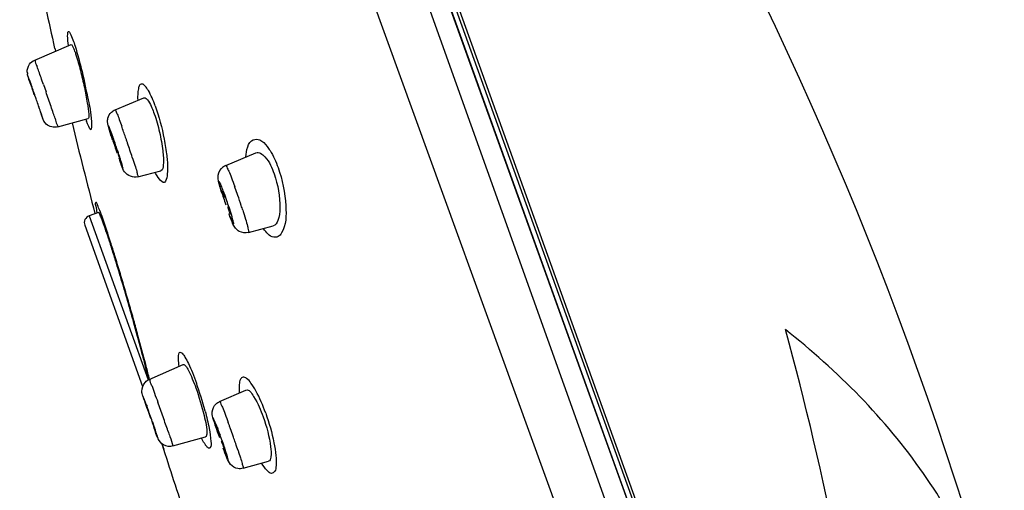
# Model space of a CAD drawing. Header units: millimetres. Extents: x -18 to 104, y 334 to 441.
# Tile 15 of 29: x 5 to 11, y 432 to 435. Entities that reach past the tile are written whole.
import ezdxf

# ---------------------------------------------------------------- set-up
doc = ezdxf.new("R2010")
doc.units = ezdxf.units.MM
doc.header["$LTSCALE"] = 23.1
doc.layers.get('0').update_dxf_attribs({"linetype": 'CONTINUOUS'})

msp = doc.modelspace()

# ---------------------------------------------------------------- linework, layer by layer
at = {"color": 9, "linetype": 'CONTINUOUS'}
for p, q in [((10.423, 427.0923), (5.4296, 441.0409)), ((5.1025, 440.9587), (10.1744, 426.986)), ((5.6139, 440.8488), (10.4498, 427.4166)), ((5.6982, 440.7593), (10.4524, 427.5541)), ((5.2469, 434.5315), (5.2626, 434.4866)), ((5.5251, 433.7335), (5.884, 432.7368)), ((5.8921, 432.7392), (5.8898, 432.7485))]:
    msp.add_line(p, q, dxfattribs=at)
at = {"color": 7, "linetype": 'CONTINUOUS'}
for p, q in [((10.5703, 427.0921), (5.6351, 440.8011)), ((10.4405, 427.5385), (5.6761, 440.7722)), ((5.1936, 434.6798), (5.4158, 434.7741)), ((5.3171, 434.7515), (5.3211, 434.7339)), ((5.1742, 434.5253), (5.1694, 434.5388)), ((5.6829, 434.3779), (5.857, 434.4511)), ((5.2216, 434.3881), (5.2184, 434.3968)), ((5.3345, 434.274), (5.5195, 434.3246)), ((6.3556, 434.0392), (6.5392, 434.1164)), ((5.7063, 434.1049), (5.7103, 434.0915)), ((5.7103, 434.0915), (5.7122, 434.0842)), ((5.8215, 433.9707), (5.9614, 434.0077)), ((6.3443, 433.8764), (6.3411, 433.8845)), ((6.3521, 433.8552), (6.3443, 433.8764)), ((5.5813, 433.7538), (5.5251, 433.7335)), ((6.3793, 433.7753), (6.3792, 433.7755)), ((5.498, 433.6759), (5.8505, 432.697)), ((6.4943, 433.6319), (6.6445, 433.6716)), ((5.8907, 432.7392), (6.0978, 432.8289)), ((6.3187, 432.6045), (6.4785, 432.6738)), ((5.8769, 432.574), (5.8735, 432.5832)), ((5.8852, 432.5455), (5.8759, 432.5728)), ((5.895, 432.5235), (5.8905, 432.536)), ((5.9126, 432.4735), (5.9092, 432.4833)), ((5.9097, 432.4819), (5.919, 432.4546)), ((5.9127, 432.4735), (5.9126, 432.4735)), ((6.0344, 432.3344), (6.2335, 432.3904)), ((5.9676, 432.3473), (5.9775, 432.3159)), ((5.9681, 432.3475), (5.9783, 432.3161)), ((6.3371, 432.3572), (6.337, 432.3576)), ((6.462, 432.199), (6.6151, 432.2413))]:
    msp.add_line(p, q, dxfattribs=at)
for centre, radius, start, end in [((-11.0329, 425.0636), 22.9409, 15.32938, 43.17116), ((30.324, 440.3698), 25.6324, 192.10094, 192.66222), ((5.2788, 434.6135), 0.1304, 183.43493, 187.71534), ((3.3632, 433.9144), 1.911, 19.75481, 20.24532), ((0.1483, 432.7574), 5.3278, 19.53445, 19.77982), ((-8.2702, 429.7794), 14.2575, 19.12759, 19.44275), ((-10.215, 429.1006), 16.3173, 19.02593, 19.1422), ((-6.7759, 430.2852), 12.68, 18.85796, 19.0316), ((-0.6875, 432.3619), 6.2471, 18.53761, 18.88197), ((10.7569, 436.3315), 5.8683, 199.4728, 199.7762), ((7.0327, 434.9935), 1.911, 199.75481, 200.24532), ((32.8984, 440.9765), 28.2775, 193.65984, 194.80999), ((3.5417, 433.4543), 2.2588, 19.76626, 20.46634), ((2.5964, 433.1129), 3.2639, 19.4928, 19.7932), ((1.9968, 432.9004), 3.9, 19.30119, 19.49658), ((1.5573, 432.7466), 4.3657, 18.8724, 19.30029), ((1.4733, 432.7176), 4.4545, 18.45222, 18.87605), ((6.8541, 434.5318), 1.2279, 199.77174, 200.49548), ((1.9056, 432.8615), 3.9989, 18.11427, 18.45619), ((7.8308, 434.8494), 2.2588, 199.76626, 200.46634), ((2.5958, 433.0873), 3.2728, 17.80239, 18.11458), ((6.3844, 433.9701), 0.0748, 112.6688, 136.27217), ((4.1718, 433.0706), 2.3171, 19.32928, 19.79348), ((5.3869, 433.488), 1.0325, 19.77891, 20.75867), ((3.957, 432.995), 2.5448, 19.03801, 19.33334), ((3.992, 433.0066), 2.508, 18.07595, 19.04924), ((7.3378, 434.1404), 1.0325, 199.77891, 200.75867), ((4.217, 433.0804), 2.2712, 17.8201, 18.06675), ((5.5404, 433.6912), 0.045, 109.8, 199.8), ((0.0639, 431.7559), 5.8749, 17.70971, 18.42348), ((-2.7936, 430.8416), 8.8751, 17.17841, 17.72131), ((-8.121, 429.2093), 14.4469, 15.96533, 17.12293), ((-9.1865, 428.901), 15.5561, 15.61687, 15.97769), ((-6.9243, 429.5283), 13.2086, 14.84589, 15.63776), ((-3.2968, 430.4914), 9.4554, 14.34688, 14.83694), ((-0.5076, 431.2037), 6.5767, 13.73227, 14.35578), ((1.3531, 431.6596), 4.6609, 13.35697, 13.71825), ((6.932, 432.9761), 1.1319, 197.44841, 198.85503), ((13.169, 435.1061), 7.7226, 198.85571, 199.14072), ((-1.8617, 429.7661), 8.2322, 19.79807, 19.94262), ((-3.0195, 429.3493), 9.4627, 19.67968, 19.7983), ((-3.7494, 429.0873), 10.2382, 19.37209, 19.61045), ((9.7871, 433.889), 4.1266, 199.79471, 200.03982), ((8.18, 433.0697), 1.9842, 197.26417, 198.34742), ((3.0695, 431.2327), 3.4557, 19.7892, 20.33815), ((4.4904, 431.732), 1.9496, 19.79861, 20.12408), ((2.737, 431.1124), 3.8093, 19.63666, 19.79909), ((2.5212, 431.0354), 4.0384, 19.32115, 19.63614), ((34.3575, 441.3458), 29.7819, 197.6501, 198.53312), ((8.1627, 433.0264), 1.9493, 199.7986, 200.12569), ((2.5702, 431.0525), 3.9865, 19.10939, 19.32234), ((4.4755, 431.724), 1.9663, 18.74576, 19.11343)]:
    msp.add_arc(centre, radius, start, end, dxfattribs=at)
at = {"color": 9, "linetype": 'CONTINUOUS'}
for centre, radius, start, end in [((-2.1944, 431.9786), 7.8668, 19.54786, 19.78443), ((-8.362, 429.7861), 14.4125, 19.40079, 19.55782), ((-14.2369, 427.7162), 20.6414, 19.27943, 19.40333), ((-17.6877, 426.5042), 24.2988, 18.95658, 19.17835), ((10.2477, 436.1506), 5.3278, 199.53445, 199.77982), ((-10.8076, 428.8675), 17.0241, 18.81538, 18.95612), ((-4.4818, 431.0217), 10.3416, 18.62499, 18.82174), ((6.317, 434.5984), 0.8587, 198.93399, 199.70847), ((0.2597, 432.3136), 5.8056, 19.07082, 19.77722), ((-0.8316, 431.9334), 6.9612, 18.93689, 19.09302), ((-0.962, 431.8887), 7.0991, 18.78308, 18.93726), ((-0.3235, 432.1035), 6.4254, 17.99686, 18.80269), ((3.2964, 432.7798), 3.3132, 19.79945, 19.98309), ((2.856, 432.622), 3.7811, 19.07343, 19.78873), ((2.6665, 432.5551), 3.982, 18.14929, 19.09248), ((4.3702, 433.1296), 2.1103, 17.51473, 17.8183), ((3.0627, 432.6852), 3.565, 17.67443, 18.14601), ((-3.8662, 430.5433), 9.9922, 17.15198, 17.6575), ((-9.5133, 428.8164), 15.8974, 15.99446, 17.09705), ((-10.5985, 428.5013), 17.0274, 15.66187, 16.00738), ((-9.5411, 428.7976), 15.9293, 15.32094, 15.66261), ((-8.9908, 427.888), 19.4463, 359.01254, 15.37014), ((-5.9226, 429.7799), 12.1799, 14.49631, 15.36166), ((-1.9052, 430.8184), 8.0304, 13.90706, 14.49795), ((4.2194, 432.0132), 2.0807, 14.86012, 19.75274), ((-8.2563, 427.489), 15.0911, 19.61828, 19.79718), ((-8.4824, 427.4059), 15.3319, 19.27314, 19.62709), ((-4.688, 428.7326), 11.3124, 19.05668, 19.27373), ((1.3015, 430.6105), 5.4023, 20.00755, 20.19738), ((1.0185, 430.5075), 5.7035, 19.79948, 20.00787), ((0.5749, 430.3481), 6.1748, 19.3506, 19.79655), ((0.4634, 430.3085), 6.2931, 19.22026, 19.35424), ((0.8449, 430.4412), 5.8892, 18.90416, 19.2234), ((2.8859, 431.1617), 3.6524, 18.83432, 19.10619), ((1.771, 430.7577), 4.9105, 18.39113, 18.91164)]:
    msp.add_arc(centre, radius, start, end, dxfattribs=at)
for points, knots in [([(5.3999, 434.7682), (5.3973, 434.7876), (5.3932, 434.8145), (5.3947, 434.8405), (5.3945, 434.8542), (5.4046, 434.8546), (5.4134, 434.8325), (5.4213, 434.8174), (5.4266, 434.8029)], [0, 0, 0, 0, 0.397766, 0.517739, 0.582352, 0.613751, 0.687287, 1, 1, 1, 1]), ([(5.4266, 434.8029), (5.4311, 434.7903), (5.452, 434.7267), (5.4691, 434.6618), (5.4817, 434.6097)], [0, 0, 0, 0, 0.199552, 1, 1, 1, 1]), ([(5.1936, 434.6798), (5.1968, 434.6813), (5.1975, 434.6571), (5.2046, 434.6509), (5.208, 434.6414)], [0, 0, 0, 0, 0.257659, 1, 1, 1, 1]), ([(5.1561, 434.5757), (5.155, 434.5787), (5.1336, 434.6288), (5.1811, 434.4992), (5.1958, 434.4567)], [0, 0, 0, 0, 0.065843, 1, 1, 1, 1]), ([(5.4817, 434.6097), (5.4956, 434.5527), (5.5166, 434.4412), (5.5393, 434.3539), (5.5409, 434.2266), (5.5152, 434.2904), (5.5086, 434.3088)], [0, 0, 0, 0, 0.421872, 0.742571, 0.859625, 1, 1, 1, 1]), ([(5.9264, 434.4021), (5.9149, 434.434), (5.8981, 434.477), (5.8697, 434.5188), (5.8525, 434.5368), (5.8318, 434.532), (5.8243, 434.5085), (5.8197, 434.4773), (5.8199, 434.4512), (5.8204, 434.4364)], [0, 0, 0, 0, 0.381269, 0.50543, 0.582851, 0.634719, 0.711492, 0.833248, 1, 1, 1, 1]), ([(5.6829, 434.3779), (5.6852, 434.3789), (5.6883, 434.3635), (5.6973, 434.3503), (5.7087, 434.3155), (5.7178, 434.2919), (5.7229, 434.278)], [0, 0, 0, 0, 0.06866, 0.268158, 0.586929, 1, 1, 1, 1]), ([(5.9264, 434.4021), (5.95, 434.3363), (5.9767, 434.2376), (5.9966, 434.1019), (6.0055, 434.0266), (5.9917, 433.8942), (5.9385, 433.9731), (5.9265, 433.9977)], [0, 0, 0, 0, 0.374843, 0.556289, 0.705419, 0.853226, 1, 1, 1, 1]), ([(5.2398, 434.3322), (5.2409, 434.3294), (5.2477, 434.3131), (5.2382, 434.34), (5.2355, 434.348)], [0, 0, 0, 0, 0.264172, 1, 1, 1, 1]), ([(5.3182, 434.3245), (5.3224, 434.3121), (5.3202, 434.2997), (5.3389, 434.2754), (5.3345, 434.274)], [0, 0, 0, 0, 0.741839, 1, 1, 1, 1]), ([(5.658, 434.2441), (5.6533, 434.2566), (5.6388, 434.298), (5.6507, 434.2396), (5.668, 434.1964), (5.685, 434.1423), (5.6948, 434.1142)], [0, 0, 0, 0, 0.186193, 0.269153, 0.584346, 1, 1, 1, 1]), ([(6.4784, 434.0913), (6.482, 434.1289), (6.4917, 434.2017), (6.5725, 434.1984), (6.595, 434.1712), (6.6073, 434.1557)], [0, 0, 0, 0, 0.534705, 0.720123, 1, 1, 1, 1]), ([(6.6073, 434.1557), (6.6137, 434.1476), (6.6416, 434.1076), (6.6615, 434.0625), (6.6745, 434.0265)], [0, 0, 0, 0, 0.212927, 1, 1, 1, 1]), ([(5.7145, 434.0596), (5.7192, 434.0471), (5.744, 433.9894), (5.7187, 434.0664), (5.7118, 434.0879)], [0, 0, 0, 0, 0.372607, 1, 1, 1, 1]), ([(5.7876, 434.0887), (5.7927, 434.0727), (5.8009, 434.0451), (5.815, 434.006), (5.816, 433.9876), (5.8242, 433.9715), (5.8215, 433.9708)], [0, 0, 0, 0, 0.410403, 0.728623, 0.930437, 1, 1, 1, 1]), ([(6.3556, 434.0392), (6.3587, 434.0404), (6.3648, 434.0217), (6.3762, 434.0035), (6.392, 433.96), (6.4038, 433.9297), (6.4102, 433.9121)], [0, 0, 0, 0, 0.072585, 0.275908, 0.594847, 1, 1, 1, 1]), ([(6.6745, 434.0265), (6.7011, 433.9519), (6.7256, 433.8215), (6.7242, 433.6765), (6.6955, 433.629)], [0, 0, 0, 0, 0.588172, 1, 1, 1, 1]), ([(6.3406, 433.8862), (6.3367, 433.8964), (6.3291, 433.9146), (6.3238, 433.9295), (6.314, 433.9456), (6.3182, 433.9107), (6.332, 433.8781), (6.3464, 433.828), (6.3556, 433.8011)], [0, 0, 0, 0, 0.156525, 0.258514, 0.29508, 0.332072, 0.590963, 1, 1, 1, 1]), ([(5.6552, 433.5742), (5.64, 433.622), (5.6184, 433.6835), (5.5925, 433.7643), (5.5777, 433.7884), (5.5716, 433.8187), (5.558, 433.8086), (5.5698, 433.7842), (5.5693, 433.7663), (5.5718, 433.7537)], [0, 0, 0, 0, 0.469805, 0.634427, 0.745509, 0.800863, 0.814998, 0.879736, 1, 1, 1, 1]), ([(6.3777, 433.74), (6.3849, 433.7211), (6.4207, 433.6408), (6.3909, 433.7385), (6.3827, 433.7647)], [0, 0, 0, 0, 0.424561, 1, 1, 1, 1]), ([(6.4594, 433.7675), (6.4652, 433.7495), (6.4745, 433.718), (6.4888, 433.6733), (6.4908, 433.6518), (6.4976, 433.6327), (6.4943, 433.6319)], [0, 0, 0, 0, 0.404452, 0.72324, 0.927108, 1, 1, 1, 1]), ([(6.6955, 433.629), (6.6902, 433.6202), (6.6771, 433.6039), (6.6273, 433.5997), (6.6018, 433.6336), (6.5865, 433.6554)], [0, 0, 0, 0, 0.225091, 0.418375, 1, 1, 1, 1]), ([(11.0918, 431.1286), (10.9906, 431.4978), (10.6425, 432.2248), (10.078, 432.7919), (9.76, 433.0421)], [0, 0, 0, 0, 0.48617, 1, 1, 1, 1]), ([(6.0731, 432.8184), (6.0708, 432.8332), (6.0687, 432.8587), (6.0664, 432.8857), (6.0757, 432.9088), (6.0964, 432.8946), (6.1099, 432.8709), (6.1321, 432.8308), (6.1545, 432.7779), (6.1699, 432.738), (6.1777, 432.7164)], [0, 0, 0, 0, 0.146903, 0.242632, 0.288824, 0.335491, 0.432103, 0.580637, 0.774249, 1, 1, 1, 1]), ([(5.8907, 432.7392), (5.894, 432.7403), (5.8953, 432.7176), (5.9093, 432.6993), (5.9234, 432.6512), (5.9361, 432.619), (5.9429, 432.6002)], [0, 0, 0, 0, 0.070729, 0.276068, 0.596964, 1, 1, 1, 1]), ([(6.5989, 432.5342), (6.5821, 432.5807), (6.5564, 432.6436), (6.5131, 432.7132), (6.4893, 432.7425), (6.4613, 432.7581), (6.4402, 432.7367), (6.4372, 432.7018), (6.4371, 432.674), (6.4383, 432.6573)], [0, 0, 0, 0, 0.401667, 0.551928, 0.657002, 0.719461, 0.773317, 0.864015, 1, 1, 1, 1]), ([(5.8735, 432.5832), (5.8668, 432.6015), (5.8275, 432.6999), (5.8824, 432.5479), (5.8983, 432.5033)], [0, 0, 0, 0, 0.291954, 1, 1, 1, 1]), ([(6.3187, 432.6045), (6.3218, 432.6059), (6.326, 432.5855), (6.338, 432.5683), (6.353, 432.5237), (6.3651, 432.4935), (6.3716, 432.4757)], [0, 0, 0, 0, 0.071087, 0.274485, 0.593447, 1, 1, 1, 1]), ([(6.3097, 432.4337), (6.3006, 432.4583), (6.2536, 432.5693), (6.3033, 432.4253), (6.3172, 432.3855)], [0, 0, 0, 0, 0.383296, 1, 1, 1, 1]), ([(6.5989, 432.5342), (6.62, 432.4755), (6.6441, 432.3902), (6.6623, 432.2817), (6.6625, 432.224), (6.6608, 432.1808), (6.6297, 432.1617), (6.5995, 432.1921), (6.5842, 432.2135), (6.5748, 432.2289)], [0, 0, 0, 0, 0.395902, 0.563494, 0.691298, 0.772134, 0.817787, 0.88517, 1, 1, 1, 1]), ([(5.9197, 432.4436), (5.9271, 432.4234), (5.9614, 432.3338), (5.9231, 432.4436), (5.9127, 432.4735)], [0, 0, 0, 0, 0.404267, 1, 1, 1, 1]), ([(6.255, 432.4409), (6.2599, 432.4146), (6.2637, 432.3782), (6.2685, 432.3328), (6.26, 432.3231)], [0, 0, 0, 0, 0.673275, 1, 1, 1, 1]), ([(6.0044, 432.4261), (6.0084, 432.4145), (6.0182, 432.3842), (6.0306, 432.3545), (6.0344, 432.3353)], [0, 0, 0, 0, 0.385849, 1, 1, 1, 1]), ([(6.2336, 432.3394), (6.2324, 432.3411), (6.2299, 432.3449), (6.2275, 432.3487), (6.2262, 432.3507)], [0, 0, 0, 0, 0.476992, 1, 1, 1, 1]), ([(6.2402, 432.3308), (6.2391, 432.3321), (6.2369, 432.3349), (6.2347, 432.3378), (6.2336, 432.3394)], [0, 0, 0, 0, 0.472673, 1, 1, 1, 1]), ([(6.2517, 432.3213), (6.2497, 432.3221), (6.2455, 432.325), (6.2421, 432.3286), (6.2402, 432.3308)], [0, 0, 0, 0, 0.422398, 1, 1, 1, 1]), ([(6.26, 432.3231), (6.2591, 432.3219), (6.2563, 432.3201), (6.2531, 432.3207), (6.2517, 432.3213)], [0, 0, 0, 0, 0.485923, 1, 1, 1, 1]), ([(6.3396, 432.3234), (6.3489, 432.2982), (6.391, 432.1941), (6.3531, 432.3106), (6.3428, 432.3409)], [0, 0, 0, 0, 0.456303, 1, 1, 1, 1]), ([(6.4307, 432.307), (6.4356, 432.2923), (6.4434, 432.267), (6.4562, 432.2312), (6.4575, 432.2143), (6.4645, 432.1997), (6.462, 432.199)], [0, 0, 0, 0, 0.41239, 0.730019, 0.9303, 1, 1, 1, 1])]:
    msp.add_open_spline(points, degree=3, knots=knots, dxfattribs=at)
at = {"color": 7, "linetype": 'CONTINUOUS'}
for points, knots in [([(5.4158, 434.7741), (5.4195, 434.7757), (5.4288, 434.755), (5.4332, 434.7454), (5.4369, 434.7351)], [0, 0, 0, 0, 0.270524, 1, 1, 1, 1]), ([(5.4369, 434.7351), (5.4397, 434.7273), (5.4527, 434.6883), (5.4636, 434.6485), (5.4717, 434.6167)], [0, 0, 0, 0, 0.201947, 1, 1, 1, 1]), ([(5.1913, 434.4696), (5.1819, 434.4969), (5.169, 434.5391), (5.1517, 434.5806), (5.1496, 434.596)], [0, 0, 0, 0, 0.65079, 1, 1, 1, 1]), ([(5.4717, 434.6167), (5.4804, 434.5826), (5.4959, 434.5163), (5.5127, 434.4292), (5.5223, 434.3651), (5.5229, 434.337), (5.522, 434.3253), (5.5195, 434.3246)], [0, 0, 0, 0, 0.355311, 0.681036, 0.910451, 0.973816, 1, 1, 1, 1]), ([(5.857, 434.451), (5.8679, 434.4557), (5.9009, 434.4097), (5.9113, 434.3797), (5.9209, 434.3532)], [0, 0, 0, 0, 0.296064, 1, 1, 1, 1]), ([(5.2234, 434.3834), (5.223, 434.3833), (5.2229, 434.3861), (5.222, 434.3869), (5.2216, 434.3881)], [0, 0, 0, 0, 0.254522, 1, 1, 1, 1]), ([(5.9209, 434.3532), (5.9339, 434.317), (5.9546, 434.2438), (5.974, 434.1355), (5.9785, 434.066), (5.9738, 434.011), (5.9614, 434.0077)], [0, 0, 0, 0, 0.325463, 0.650332, 0.891763, 1, 1, 1, 1]), ([(5.3345, 434.274), (5.3113, 434.2676), (5.2642, 434.2785), (5.2458, 434.3153), (5.2408, 434.3296)], [0, 0, 0, 0, 0.615483, 1, 1, 1, 1]), ([(5.6397, 434.2843), (5.6391, 434.2866), (5.6381, 434.2923), (5.6375, 434.298), (5.6373, 434.3013)], [0, 0, 0, 0, 0.416893, 1, 1, 1, 1]), ([(5.6672, 434.195), (5.6641, 434.2046), (5.6546, 434.2343), (5.6448, 434.2639), (5.6397, 434.2843)], [0, 0, 0, 0, 0.324632, 1, 1, 1, 1]), ([(5.6641, 434.2236), (5.666, 434.2244), (5.6675, 434.2111), (5.6712, 434.2073), (5.6733, 434.2019)], [0, 0, 0, 0, 0.260075, 1, 1, 1, 1]), ([(5.6744, 434.1874), (5.6732, 434.1912), (5.6697, 434.2023), (5.6661, 434.2134), (5.6644, 434.2209)], [0, 0, 0, 0, 0.341509, 1, 1, 1, 1]), ([(6.5391, 434.1164), (6.5576, 434.1241), (6.6189, 434.0777), (6.6365, 434.0253), (6.6499, 433.9882)], [0, 0, 0, 0, 0.336496, 1, 1, 1, 1]), ([(5.7125, 434.0816), (5.7106, 434.081), (5.7094, 434.0929), (5.7058, 434.0968), (5.7039, 434.1019)], [0, 0, 0, 0, 0.262117, 1, 1, 1, 1]), ([(5.7404, 434.0006), (5.7318, 434.012), (5.725, 434.0316), (5.7177, 434.0503), (5.7157, 434.0558)], [0, 0, 0, 0, 0.706863, 1, 1, 1, 1]), ([(6.3317, 433.8723), (6.3299, 433.8782), (6.3237, 433.8986), (6.3178, 433.919), (6.3143, 433.9337)], [0, 0, 0, 0, 0.290965, 1, 1, 1, 1]), ([(6.6499, 433.9882), (6.6738, 433.9218), (6.6903, 433.8234), (6.6826, 433.7157), (6.6588, 433.6753), (6.6446, 433.6716)], [0, 0, 0, 0, 0.638668, 0.867241, 1, 1, 1, 1]), ([(6.34, 433.873), (6.3393, 433.876), (6.3392, 433.879), (6.3372, 433.8848), (6.3382, 433.8852)], [0, 0, 0, 0, 0.732298, 1, 1, 1, 1]), ([(6.3382, 433.8852), (6.341, 433.8864), (6.3443, 433.8677), (6.3494, 433.8618), (6.3524, 433.854)], [0, 0, 0, 0, 0.266994, 1, 1, 1, 1]), ([(5.6377, 433.6126), (5.6308, 433.6331), (5.6187, 433.6675), (5.6023, 433.7157), (5.5912, 433.736), (5.5846, 433.7549), (5.5813, 433.7537)], [0, 0, 0, 0, 0.424717, 0.738296, 0.931263, 1, 1, 1, 1]), ([(6.3865, 433.7432), (6.3835, 433.7424), (6.3807, 433.7603), (6.3753, 433.7667), (6.3724, 433.7745)], [0, 0, 0, 0, 0.270733, 1, 1, 1, 1]), ([(6.3847, 433.7554), (6.3854, 433.7525), (6.3855, 433.7496), (6.3876, 433.7435), (6.3865, 433.7432)], [0, 0, 0, 0, 0.738085, 1, 1, 1, 1]), ([(6.4385, 433.6389), (6.4298, 433.6439), (6.4063, 433.6634), (6.3959, 433.6924), (6.3885, 433.7106)], [0, 0, 0, 0, 0.336908, 1, 1, 1, 1]), ([(6.0978, 432.8288), (6.1022, 432.8307), (6.1171, 432.816), (6.1404, 432.7729), (6.1609, 432.7241), (6.174, 432.6878)], [0, 0, 0, 0, 0.08769, 0.2911, 1, 1, 1, 1]), ([(6.174, 432.6878), (6.1937, 432.6329), (6.2189, 432.5402), (6.2434, 432.4436), (6.2399, 432.4051)], [0, 0, 0, 0, 0.601137, 1, 1, 1, 1]), ([(6.4785, 432.6738), (6.4969, 432.6819), (6.5485, 432.602), (6.5682, 432.5552), (6.5836, 432.5123)], [0, 0, 0, 0, 0.306036, 1, 1, 1, 1]), ([(5.8522, 432.6367), (5.8504, 432.6423), (5.8469, 432.6518), (5.8461, 432.6618), (5.8459, 432.6659)], [0, 0, 0, 0, 0.589306, 1, 1, 1, 1]), ([(5.8759, 432.5728), (5.875, 432.5756), (5.8753, 432.5786), (5.8714, 432.5839), (5.8724, 432.5843)], [0, 0, 0, 0, 0.744598, 1, 1, 1, 1]), ([(5.8724, 432.5843), (5.8751, 432.5857), (5.8758, 432.5654), (5.8817, 432.5603), (5.8846, 432.5524)], [0, 0, 0, 0, 0.264755, 1, 1, 1, 1]), ([(6.2734, 432.5281), (6.2731, 432.5329), (6.2745, 432.5553), (6.284, 432.5783), (6.297, 432.5904)], [0, 0, 0, 0, 0.212221, 1, 1, 1, 1]), ([(6.2754, 432.5155), (6.2749, 432.5174), (6.274, 432.5216), (6.2735, 432.5258), (6.2734, 432.5281)], [0, 0, 0, 0, 0.469362, 1, 1, 1, 1]), ([(6.5836, 432.5123), (6.6048, 432.4533), (6.6259, 432.3679), (6.6342, 432.2816), (6.6247, 432.2439), (6.6151, 432.2413)], [0, 0, 0, 0, 0.671634, 0.893427, 1, 1, 1, 1]), ([(5.9226, 432.443), (5.9197, 432.4421), (5.9193, 432.4614), (5.9132, 432.4671), (5.9103, 432.4749)], [0, 0, 0, 0, 0.265725, 1, 1, 1, 1]), ([(5.919, 432.4546), (5.92, 432.4517), (5.9196, 432.4489), (5.9235, 432.4433), (5.9226, 432.443)], [0, 0, 0, 0, 0.746211, 1, 1, 1, 1]), ([(6.0344, 432.3344), (6.0161, 432.3292), (5.9753, 432.3335), (5.9377, 432.3827), (5.9279, 432.421), (5.9201, 432.4425)], [0, 0, 0, 0, 0.326073, 0.609491, 1, 1, 1, 1]), ([(6.306, 432.4329), (6.305, 432.4362), (6.3035, 432.4415), (6.302, 432.4468), (6.3017, 432.4488)], [0, 0, 0, 0, 0.639029, 1, 1, 1, 1]), ([(6.3018, 432.45), (6.3061, 432.4517), (6.3084, 432.4228), (6.3168, 432.4144), (6.321, 432.4028)], [0, 0, 0, 0, 0.275119, 1, 1, 1, 1]), ([(6.2363, 432.3925), (6.236, 432.392), (6.2351, 432.3911), (6.234, 432.3905), (6.2335, 432.3904)], [0, 0, 0, 0, 0.527479, 1, 1, 1, 1]), ([(6.2399, 432.4051), (6.2396, 432.4025), (6.239, 432.3982), (6.2374, 432.3939), (6.2363, 432.3925)], [0, 0, 0, 0, 0.589137, 1, 1, 1, 1]), ([(6.3517, 432.3086), (6.3471, 432.3075), (6.3454, 432.335), (6.3367, 432.3442), (6.3325, 432.3557)], [0, 0, 0, 0, 0.277119, 1, 1, 1, 1]), ([(6.4302, 432.1971), (6.4131, 432.1998), (6.3812, 432.2179), (6.3604, 432.2684), (6.3474, 432.3018), (6.3402, 432.3212)], [0, 0, 0, 0, 0.324244, 0.614035, 1, 1, 1, 1]), ([(6.3474, 432.3257), (6.3485, 432.3223), (6.35, 432.317), (6.3515, 432.3117), (6.3518, 432.3098)], [0, 0, 0, 0, 0.639029, 1, 1, 1, 1])]:
    msp.add_open_spline(points, degree=3, knots=knots, dxfattribs=at)
for points in [[(5.1487, 434.6057), (5.1476, 434.6226), (5.1519, 434.6412), (5.1622, 434.6548)], [(5.1622, 434.6548), (5.1703, 434.6655), (5.1813, 434.6745), (5.1936, 434.6798)], [(5.639, 434.3263), (5.6422, 434.3406), (5.6506, 434.3542), (5.6613, 434.3641)], [(5.6613, 434.3641), (5.6676, 434.3699), (5.675, 434.3746), (5.6829, 434.3779)], [(5.6373, 434.3013), (5.6368, 434.3096), (5.6371, 434.3182), (5.639, 434.3263)], [(5.8215, 433.9708), (5.7936, 433.9635), (5.7577, 433.9776), (5.7404, 434.0006)], [(6.3092, 433.9639), (6.3085, 433.9844), (6.3161, 434.007), (6.3303, 434.0218)], [(6.3143, 433.9337), (6.3119, 433.9436), (6.3096, 433.9537), (6.3092, 433.9639)], [(6.348, 433.8453), (6.3452, 433.8545), (6.3424, 433.8637), (6.34, 433.873)], [(6.3767, 433.7832), (6.3796, 433.774), (6.3823, 433.7647), (6.3847, 433.7554)], [(6.3885, 433.7106), (6.3838, 433.7224), (6.3792, 433.7343), (6.3748, 433.7462)], [(6.4943, 433.6319), (6.4762, 433.6271), (6.4547, 433.6295), (6.4385, 433.6389)], [(5.8673, 432.723), (5.874, 432.7297), (5.882, 432.7353), (5.8907, 432.7391)], [(5.8459, 432.6659), (5.8448, 432.6862), (5.8528, 432.7087), (5.8673, 432.723)], [(6.297, 432.5904), (6.3033, 432.5963), (6.3108, 432.601), (6.3188, 432.6044)], [(6.2852, 432.4808), (6.2816, 432.4923), (6.2783, 432.5038), (6.2754, 432.5155)], [(6.3159, 432.4026), (6.3125, 432.4127), (6.3092, 432.4228), (6.306, 432.4329)], [(6.3376, 432.3559), (6.341, 432.3459), (6.3443, 432.3358), (6.3474, 432.3257)], [(6.462, 432.1991), (6.4518, 432.1962), (6.4407, 432.1954), (6.4302, 432.1971)]]:
    msp.add_open_spline(points, degree=3, dxfattribs=at)
at = {"color": 9, "linetype": 'CONTINUOUS'}
for points in [[(6.2306, 432.5468), (6.2399, 432.5118), (6.2483, 432.4765), (6.255, 432.4409)], [(6.2262, 432.3507), (6.2199, 432.3611), (6.2142, 432.3719), (6.2088, 432.3829)]]:
    msp.add_open_spline(points, degree=3, dxfattribs=at)

doc.saveas('drawing.dxf')
